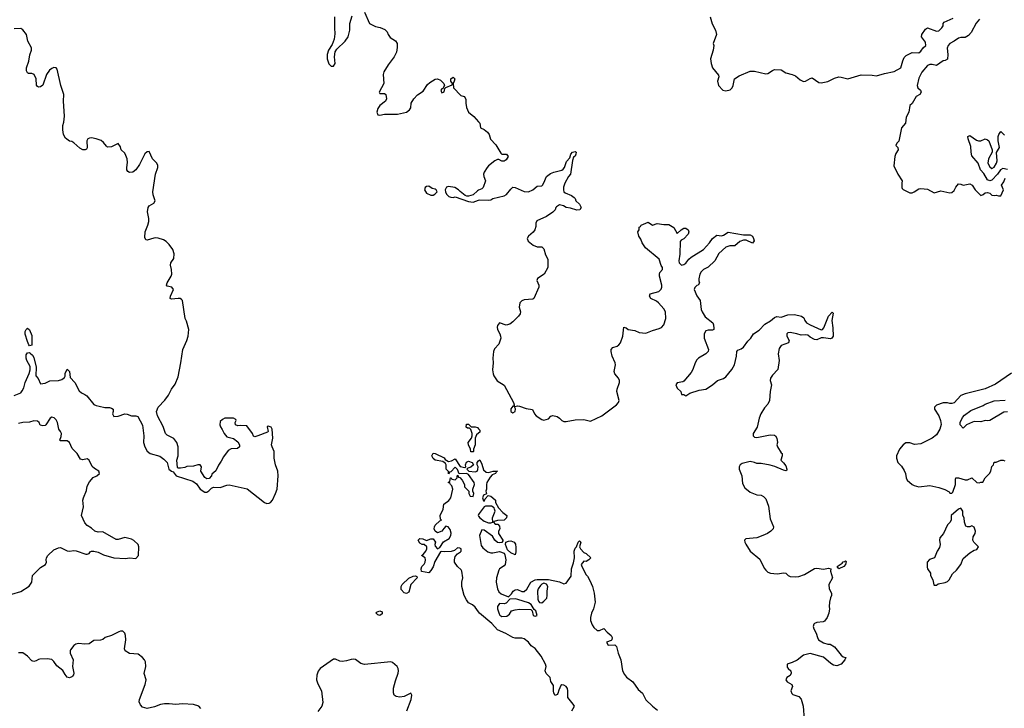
# Model space of a CAD drawing. Header units: inches. Extents: x 2396598 to 2566999, y 262085 to 451979.
# Tile 130 of 256: x 2425861 to 2434742, y 382112 to 388324. Entities that reach past the tile are written whole.
import ezdxf

# ---------------------------------------------------------------- set-up
doc = ezdxf.new("R2010")
doc.units = ezdxf.units.IN
doc.header["$MEASUREMENT"] = 0
doc.layers.add('C4328', color=7, linetype='Continuous')
doc.layers.add('C4338', color=7, linetype='Continuous')

msp = doc.modelspace()

# ---------------------------------------------------------------- linework, layer by layer
at = {"layer": 'C4328', "color": 5}
for points, elevation in [([(2428972.2, 388392.2), (2429017.3, 388290), (2429070, 388264), (2429113.2, 388253.2), (2429155.5, 388235.5), (2429175.1, 388215.1), (2429184.4, 388190), (2429202.4, 388162.4), (2429252.2, 388132.2), (2429264.9, 388110), (2429267.1, 388072.9), (2429261, 388030), (2429239.1, 387990), (2429183.8, 387916.2), (2429146.6, 387853.4), (2429139.5, 387830), (2429144.2, 387750), (2429102.8, 387670), (2429110, 387658), (2429150, 387657.3), (2429164.7, 387650), (2429170.4, 387610), (2429160.5, 387590), (2429109, 387551), (2429090, 387522.7), (2429081.6, 387490), (2429090, 387466.8), (2429110, 387462), (2429150, 387470.6), (2429190, 387473), (2429270, 387470.7), (2429350, 387490.7), (2429377.2, 387510), (2429389, 387530), (2429393.2, 387570), (2429417.2, 387610), (2429450, 387646.8), (2429500.1, 387679.9), (2429539.3, 387740.7), (2429560.9, 387759.1), (2429610, 387786.8), (2429629.3, 387790.7), (2429657.5, 387777.5), (2429686, 387750), (2429694, 387730), (2429676.9, 387703.1), (2429670, 387702), (2429661, 387690), (2429664.7, 387670), (2429670, 387664.7), (2429690, 387674), (2429696.4, 387703.6), (2429706, 387714), (2429762, 387738), (2429766, 387750), (2429748.7, 387768.7), (2429749.5, 387790.5), (2429770, 387804.7), (2429784.7, 387790), (2429781, 387770), (2429770.8, 387750), (2429774.8, 387710), (2429840.5, 387640.5), (2429870.6, 387630.6), (2429879.9, 387619.9), (2429885.2, 387605.2), (2429884.4, 387570), (2429892, 387532), (2429910.4, 387490.4), (2429957.3, 387450), (2430000, 387402.9)], 60), ([(2428702, 388350), (2428699.5, 388250), (2428702.9, 388197.1), (2428696.4, 388150), (2428680.9, 388099.1), (2428644.9, 388050), (2428634, 388010), (2428635.5, 387970), (2428650, 387926), (2428670, 387904.7), (2428690, 387904.7), (2428706, 387930), (2428699.5, 387990), (2428705.4, 388034.6), (2428720.7, 388059.3), (2428797, 388130), (2428823.7, 388170), (2428839.5, 388230), (2428838.4, 388290), (2428860.8, 388359.2)], 60), ([(2425810, 384933.4), (2425870, 384959.1), (2425884.4, 384975.6), (2425898.2, 385001.8), (2425911.2, 385050), (2425947.2, 385132.8), (2425955.8, 385164.2), (2425955.1, 385195.1), (2425925.7, 385250), (2425920.4, 385270), (2425920.1, 385299.9), (2425930, 385318), (2425950, 385321.3), (2425956.9, 385316.9), (2425978, 385298), (2425990, 385278), (2426008.7, 385190), (2426007.7, 385110), (2426027.1, 385087.1), (2426050, 385038), (2426090, 385045.7), (2426134.3, 385065.7), (2426210, 385068), (2426240.9, 385079.1), (2426264.9, 385095.1), (2426271.8, 385108.2), (2426270, 385131.3), (2426290, 385172.7), (2426310, 385151), (2426317.6, 385097.6), (2426359.3, 385050), (2426397.2, 384977.2), (2426417.7, 384957.7), (2426450, 384944.4), (2426468, 384930), (2426530, 384854), (2426550, 384842.8), (2426576.8, 384836.8), (2426630, 384826), (2426670, 384825.5), (2426690, 384819.1), (2426702.8, 384810), (2426704.9, 384790), (2426698.8, 384770), (2426710, 384746), (2426750, 384746.4), (2426810, 384767.3), (2426830, 384766), (2426870, 384751.3), (2426910, 384752), (2426926, 384746), (2426967.7, 384667.7), (2426980.4, 384570), (2426977.1, 384510), (2426990.5, 384470), (2427010.4, 384430.4), (2427038, 384410), (2427125.3, 384385.3), (2427159.9, 384359.9), (2427190.8, 384330), (2427206, 384270), (2427230, 384251.3), (2427246, 384246), (2427271.3, 384210), (2427422, 384162), (2427455.8, 384135.8), (2427490, 384088.2), (2427530, 384062), (2427550, 384060.7), (2427567.2, 384072.8), (2427590, 384098.8), (2427610, 384108), (2427670, 384103.1), (2427730, 384125.5), (2427750, 384127.7), (2427913, 384093), (2428070, 383968), (2428090, 383960.5), (2428110, 383962), (2428124, 383970), (2428140.9, 383990), (2428169.6, 384050.4), (2428182.9, 384090), (2428192.6, 384210), (2428188.3, 384250), (2428167.2, 384307.2), (2428156, 384370), (2428155.4, 384430), (2428136.9, 384470), (2428133.6, 384490), (2428143.7, 384550), (2428137.2, 384630), (2428130, 384648), (2428102, 384658), (2428094, 384650), (2428102, 384610), (2428095.3, 384604.7), (2428008.7, 384568.7), (2427982, 384562), (2427970, 384566), (2427962, 384590), (2427910, 384659), (2427850, 384662.7), (2427830, 384659), (2427808.9, 384668.9), (2427806, 384690), (2427812.7, 384707.3), (2427810, 384718), (2427790, 384728), (2427710, 384728), (2427690, 384718), (2427670, 384698), (2427666.8, 384670), (2427671.3, 384650), (2427688, 384628), (2427704, 384590), (2427730, 384562), (2427790, 384544.7), (2427830, 384516), (2427842.8, 384490), (2427842.8, 384470), (2427824.9, 384455.1), (2427767.7, 384452.3), (2427742, 384438), (2427698, 384382), (2427678, 384342), (2427653.4, 384306.6), (2427630, 384254), (2427595.3, 384224.7), (2427590.8, 384210), (2427570, 384185.2), (2427550, 384182.7), (2427530, 384194), (2427494, 384250), (2427502, 384290), (2427490, 384308), (2427468.4, 384308.4), (2427430, 384297.2), (2427370, 384293.2), (2427350, 384285.2), (2427310, 384279), (2427290, 384278), (2427284, 384284), (2427277.2, 384350), (2427289.3, 384390), (2427289.4, 384470), (2427278, 384510), (2427250, 384546), (2427190, 384577.2), (2427177.2, 384590), (2427154.2, 384654.2), (2427104, 384750), (2427095.3, 384790), (2427108.7, 384830), (2427169.1, 384890.9), (2427202, 384938), (2427229, 384990), (2427263.2, 385036.8), (2427290, 385102), (2427315.1, 385230), (2427332.1, 385347.9), (2427369.4, 385430.6), (2427379.3, 385470), (2427386, 385530), (2427364.8, 385604.8), (2427353.2, 385630), (2427329.4, 385790), (2427321.5, 385801.5), (2427307.8, 385807.8), (2427290, 385809.7), (2427230, 385802), (2427217, 385810), (2427220.4, 385830), (2427247.6, 385890), (2427233.2, 385910), (2427190, 385921.2), (2427184.5, 385930), (2427191.8, 385950), (2427228.4, 386010), (2427232.3, 386030), (2427231.2, 386070), (2427220.5, 386110), (2427222.9, 386130), (2427251.1, 386170), (2427253.1, 386213.1), (2427242.9, 386250), (2427210, 386296.2), (2427183.1, 386323.1), (2427158.8, 386338.8), (2427110, 386353.6), (2427090, 386355.1), (2427070, 386353.3), (2427010, 386334.5), (2426999.3, 386339.3), (2426990, 386358), (2426992.8, 386410), (2427018, 386470), (2427025.1, 386505.1), (2427026.6, 386530), (2427014.3, 386590), (2427018.9, 386630), (2427030, 386644.4), (2427072.3, 386670), (2427082.9, 386690), (2427063.7, 386743.7), (2427061.1, 386770), (2427086.6, 386930), (2427106.3, 386990), (2427106.3, 387010), (2427097.6, 387030), (2427059.7, 387070), (2427030, 387134), (2427010, 387132.7), (2426990, 387112.7), (2426942.2, 387017.8), (2426908.5, 386970), (2426880.7, 386950), (2426850, 386946.3), (2426836, 386956), (2426828.7, 386968.7), (2426827.6, 386990), (2426834.8, 387034.8), (2426830, 387069), (2426819.3, 387099.3), (2426810, 387119.3), (2426777.2, 387150), (2426770, 387178), (2426750, 387208), (2426690, 387177.2), (2426654, 387174), (2426642.7, 387182.7), (2426617.5, 387217.5), (2426595.6, 387235.6), (2426550.8, 387250.8), (2426510, 387258.5), (2426490, 387256.9), (2426476.3, 387250), (2426466.3, 387230), (2426470, 387168.7), (2426463, 387157), (2426450.6, 387149.4), (2426430, 387149.3), (2426404.7, 387164.7), (2426350, 387213.2), (2426330, 387225.2), (2426309.2, 387229.2), (2426275.5, 387255.5), (2426256, 387290), (2426248.7, 387331.3), (2426248.7, 387368.7), (2426260.2, 387399.8), (2426265.4, 387454.6), (2426255.8, 387590), (2426258.7, 387650), (2426232, 387730), (2426198.3, 387878.3), (2426190, 387889.3), (2426170, 387892), (2426150, 387884.5), (2426130.7, 387870), (2426101.6, 387830), (2426070, 387733.2), (2426050, 387718), (2426030, 387715.1), (2426021, 387721), (2426013.8, 387733.8), (2426009.7, 387790), (2425991.6, 387830), (2425970, 387838.4), (2425940.1, 387840.1), (2425930, 387845.2), (2425922.3, 387862.3), (2425922, 387890), (2425943.8, 387950), (2425953.9, 388006.1), (2425968.2, 388050), (2425968, 388070), (2425933.6, 388130), (2425921.6, 388190), (2425890, 388232), (2425870, 388243.7), (2425810, 388242)], 60), ([(2430000, 386785.7), (2429990, 386781.2), (2429950, 386744), (2429910, 386733.2), (2429893.6, 386733.6), (2429879, 386739), (2429833.2, 386773.2), (2429818, 386790), (2429786, 386810), (2429730, 386819), (2429710, 386814), (2429698, 386790), (2429702, 386770), (2429712, 386750), (2429732, 386730), (2429750, 386722.8), (2429770, 386721), (2429790, 386726), (2429910, 386682.8), (2429950, 386677.3), (2430000, 386695.2)], 60), ([(2425790, 383141.3), (2425870, 383165.7), (2425945.4, 383214.6), (2425971.8, 383250), (2425977.6, 383310), (2426050, 383383.1), (2426095.1, 383410), (2426102.7, 383430), (2426099, 383450), (2426102, 383470), (2426114, 383490), (2426170, 383540.5), (2426210, 383559.1), (2426230, 383562.8), (2426290, 383533), (2426308.8, 383528.8), (2426350, 383535.8), (2426370, 383534), (2426457.6, 383502.4), (2426470, 383502), (2426488.7, 383510), (2426497.2, 383522.8), (2426509.4, 383530.6), (2426530, 383530.5), (2426570, 383519.3), (2426617.7, 383497.7), (2426710, 383470.4), (2426815.8, 383464.2), (2426850, 383470.6), (2426910, 383464.9), (2426934, 383490), (2426936.3, 383570), (2426929.4, 383590), (2426890, 383627.3), (2426870, 383637.6), (2426810, 383651.8), (2426750, 383636), (2426730, 383636), (2426610, 383703.7), (2426570, 383702), (2426539, 383710), (2426510, 383738), (2426470, 383760.9), (2426450, 383785.2), (2426417, 383850), (2426435.1, 383930), (2426431.8, 383990), (2426437.6, 384010), (2426462.5, 384077.5), (2426470, 384116), (2426490, 384156.3), (2426524.9, 384195.1), (2426555.3, 384210), (2426582, 384230), (2426575.3, 384250), (2426534.7, 384274.7), (2426513.3, 384293.3), (2426488.7, 384350), (2426470, 384361.2), (2426430, 384352.3), (2426410, 384359.3), (2426380.5, 384410), (2426334.8, 384454.8), (2426310, 384509.2), (2426290, 384526), (2426224.7, 384524.7), (2426222, 384530), (2426236.5, 384563.5), (2426237.2, 384590), (2426229.5, 384609.5), (2426213.2, 384630), (2426202, 384690), (2426190, 384713.2), (2426172.9, 384732.9), (2426150, 384738), (2426136, 384730), (2426097.3, 384670), (2426090, 384663.7), (2426070, 384659.3), (2426046, 384666), (2426035.3, 384690), (2426023.1, 384703.1), (2425990, 384705.2), (2425950, 384694.5), (2425890, 384691.3), (2425850, 384680.5)], 60), ([(2430000, 384593.4), (2429982, 384578), (2429970.7, 384550), (2429970.7, 384489.3), (2429954, 384450), (2429954, 384430), (2429950, 384426), (2429930, 384426), (2429928, 384450), (2429908, 384490), (2429906, 384510), (2429935.3, 384550), (2429942, 384570), (2429942, 384590), (2429930, 384626), (2429918, 384638), (2429900.4, 384640.4), (2429888.4, 384648.4), (2429890, 384674), (2429910, 384674), (2429932.7, 384652.7), (2429968.4, 384651.6), (2429990, 384646), (2430000, 384634)], 40), ([(2430000, 382983.2), (2429970, 383024.5), (2429945.6, 383045.6), (2429910, 383063.7), (2429890, 383089.3), (2429869.6, 383130), (2429847.8, 383210), (2429849.7, 383250), (2429858, 383290), (2429849.6, 383349.6), (2429842, 383362), (2429809.6, 383390), (2429783.7, 383430), (2429782.7, 383450), (2429790, 383482), (2429810, 383506), (2429837.2, 383522.8), (2429842, 383530), (2429842, 383550), (2429830, 383557.2), (2429810, 383559.3), (2429783.4, 383536.6), (2429752.5, 383527.5), (2429690, 383522.9), (2429670, 383526.6), (2429657.3, 383522.7), (2429604.2, 383435.8), (2429590, 383389), (2429570, 383355.3), (2429550, 383335.3), (2429485.6, 383345.6), (2429482.4, 383370), (2429488.4, 383391.6), (2429510, 383411.3), (2429519.3, 383430), (2429521.2, 383450), (2429518, 383470), (2429486, 383490), (2429500.4, 383499.6), (2429524, 383530), (2429533.2, 383550), (2429534, 383570), (2429510, 383589), (2429490, 383589), (2429470, 383602), (2429455.3, 383630), (2429470, 383644.7), (2429498, 383642), (2429530, 383624.7), (2429570, 383641), (2429590, 383642), (2429611.3, 383610), (2429604.7, 383590), (2429610, 383574), (2429630, 383552), (2429650, 383562), (2429684.8, 383615.2), (2429735.6, 383644.4), (2429749.6, 383670), (2429752, 383692), (2429745.2, 383725.2), (2429726, 383750), (2429706, 383754), (2429686, 383734), (2429670, 383709.2), (2429630, 383695.3), (2429608.9, 383708.9), (2429599, 383730), (2429601.2, 383750), (2429610, 383764.7), (2429650, 383802), (2429666, 383810), (2429658, 383818), (2429653.2, 383850), (2429679.3, 383910), (2429687.8, 383952.2), (2429732.3, 383987.7), (2429749.2, 384010), (2429769, 384090), (2429759, 384119), (2429746, 384130), (2429742, 384142), (2429726, 384150), (2429742, 384158), (2429747.3, 384192.7), (2429752.7, 384192.7), (2429758, 384178), (2429790, 384174), (2429806, 384190), (2429806, 384210), (2429814, 384214), (2429818, 384198), (2429830, 384194), (2429851, 384170), (2429872, 384130), (2429874, 384110), (2429912, 384070), (2429912, 384050), (2429925.4, 384025.4), (2429950, 384022), (2429958, 384050), (2429948, 384070), (2429948.7, 384090), (2429964, 384130), (2429959, 384150), (2429910, 384222), (2429890, 384229.2), (2429826, 384226), (2429810, 384266), (2429790, 384286), (2429750, 384246), (2429738, 384242), (2429730, 384226), (2429727.3, 384247.3), (2429708.7, 384270), (2429708.4, 384308.4), (2429700.4, 384320.4), (2429679, 384339), (2429610, 384349.2), (2429590, 384366), (2429579, 384390), (2429590, 384414), (2429610, 384412), (2429690.7, 384370.7), (2429698, 384358), (2429730, 384338), (2429756.4, 384343.6), (2429790, 384362), (2429832.7, 384292.7), (2429876.4, 384283.6), (2429886, 384290), (2429882, 384310), (2429890, 384331.3), (2429910, 384341), (2429942, 384330), (2429954, 384310), (2429930, 384288), (2429902, 384278), (2429894, 384270), (2429912.7, 384252.7), (2429970, 384246), (2429988.4, 384251.6), (2429994.6, 384265.4), (2429995.3, 384290), (2429986, 384310), (2429986, 384330), (2430000, 384344)], 40), ([(2430000, 383859.6), (2429996.3, 383850), (2430000, 383844.8)], 40), ([(2427495.4, 382110), (2427477.6, 382130), (2427430, 382147.1), (2427330, 382153.6), (2427270, 382147), (2427210, 382153.6), (2427168.4, 382151.6), (2427130, 382146.6), (2427075.6, 382124.4), (2427010, 382109.6), (2426970, 382123.7), (2426950, 382142.7), (2426938.4, 382170), (2426941.6, 382190), (2426994.1, 382325.9), (2427000.7, 382370), (2426984.7, 382424.7), (2426999, 382490), (2426996.5, 382530), (2426986.8, 382550), (2426969.4, 382569.4), (2426930, 382599.8), (2426850, 382607.3), (2426812.6, 382630), (2426805.3, 382650), (2426817.4, 382730), (2426816.2, 382770), (2426810, 382791.3), (2426790, 382808.2), (2426770, 382808.3), (2426756.7, 382803.3), (2426690.2, 382769.8), (2426630.7, 382750), (2426610, 382734), (2426590, 382727), (2426530, 382722.7), (2426486.7, 382693.3), (2426449.7, 382689.7), (2426390, 382697.6), (2426368.4, 382691.6), (2426350, 382679.3), (2426319.9, 382640.1), (2426314.9, 382630), (2426314.9, 382610), (2426342.4, 382550), (2426336, 382490), (2426350.3, 382429.7), (2426347, 382413), (2426338, 382402), (2426330, 382394.5), (2426310, 382387.6), (2426290, 382394), (2426270, 382417), (2426250, 382454), (2426195.6, 382495.6), (2426170, 382535.1), (2426150, 382553.6), (2426110, 382558.7), (2426043.4, 382556.6), (2426030, 382553.2), (2426010, 382539.3), (2425990, 382535.1), (2425970, 382539.3), (2425930, 382582), (2425890, 382611.8), (2425850, 382612.3)], 60), ([(2429354, 382090), (2429391.8, 382190), (2429399, 382230), (2429390, 382248), (2429330, 382219.5), (2429290, 382211.8), (2429257.6, 382217.6), (2429239.3, 382230), (2429231.8, 382251.8), (2429233.6, 382293.6), (2429250, 382361), (2429275.6, 382430), (2429277.6, 382450), (2429276.2, 382470), (2429265.2, 382490), (2429224.4, 382524.4), (2429210, 382531.3), (2428970, 382508), (2428937.3, 382517.3), (2428890.9, 382550.9), (2428870, 382554.7), (2428850, 382553), (2428810, 382539.7), (2428770, 382535.1), (2428750, 382537.6), (2428710, 382554), (2428690, 382554.5), (2428570.6, 382470), (2428552.8, 382447.2), (2428542, 382410), (2428538.8, 382370), (2428550, 382332), (2428584.7, 382270), (2428594.9, 382165.1), (2428586.8, 382130), (2428550, 382084)], 60)]:
    msp.add_lwpolyline(points, dxfattribs=dict(at, elevation=elevation))
for points, elevation in [([(2429550, 386822), (2429530, 386819), (2429518, 386810), (2429511.3, 386790), (2429530, 386758), (2429570, 386741), (2429590, 386742), (2429606, 386750), (2429626, 386770), (2429618, 386790), (2429610, 386795.3), (2429580.4, 386800.4)], 60), ([(2425950, 385382.7), (2425943.7, 385390), (2425930, 385422), (2425911.8, 385488.2), (2425910, 385511), (2425918.4, 385530), (2425930, 385540.4), (2425950, 385525.5), (2425970, 385476), (2425970, 385389.3)], 60), ([(2429350, 383146.6), (2429330, 383152.3), (2429303.3, 383183.3), (2429301.3, 383210), (2429309.8, 383230.2), (2429370, 383286.8), (2429410, 383302.8), (2429430, 383306), (2429442, 383302), (2429446, 383290), (2429390, 383229), (2429370, 383159)], 40), ([(2429110, 382949.2), (2429090, 382955.3), (2429075.3, 382970), (2429080.2, 382979.8), (2429109.4, 382990.6), (2429130, 382982), (2429130, 382964)], 40)]:
    msp.add_lwpolyline(points, close=True, dxfattribs=dict(at, elevation=elevation))
at = {"layer": 'C4338', "color": 5}
for points, elevation in [([(2432090.4, 388350.4), (2432106, 388286), (2432136, 388230), (2432147.3, 388190), (2432117.3, 388110), (2432120.7, 388090), (2432117.3, 388050), (2432090.8, 387970), (2432097.3, 387930), (2432111, 387890), (2432163.5, 387823.5), (2432166.8, 387810), (2432156, 387770), (2432164.7, 387730), (2432202, 387690), (2432230, 387681), (2432270, 387691.3), (2432288.7, 387710), (2432297.2, 387730), (2432308, 387790), (2432350, 387818), (2432450, 387861), (2432490, 387858.8), (2432590, 387836), (2432610, 387838.8), (2432650, 387867.3), (2432670, 387874.8), (2432730, 387871.3), (2432770, 387844.7), (2432828.9, 387831.1), (2432858.5, 387818.5), (2432901.1, 387781.1), (2432930, 387767.3), (2432950, 387770.8), (2432990, 387794.8), (2433010, 387798.8), (2433070, 387758.8), (2433090, 387754), (2433150, 387767.7), (2433210, 387796.3), (2433250, 387807.3), (2433270, 387806.8), (2433330, 387791), (2433450, 387827.3), (2433550, 387824.9), (2433590, 387817.3), (2433660.1, 387839.9), (2433750, 387857.3), (2433809.3, 387890.7), (2433825.4, 387954.6), (2433837.5, 387982.5), (2433857.5, 388002.5), (2433910, 388028), (2433970, 388024.2), (2433990, 388039.1), (2434009.6, 388070.4), (2434034.5, 388090), (2434030, 388122), (2433996.2, 388170), (2433999.5, 388190), (2434030, 388238), (2434050, 388251.3), (2434130, 388220.7), (2434150, 388224), (2434178, 388250), (2434189.2, 388270), (2434189.2, 388290.8), (2434199, 388301), (2434281.5, 388338.5)], 80), ([(2434518, 388330), (2434487.3, 388292.7), (2434442.8, 388210), (2434418.8, 388181.2), (2434390, 388163.7), (2434350, 388165.1), (2434330, 388158.9), (2434290, 388129.6), (2434250.7, 388110), (2434236.3, 388090), (2434228.1, 388068.1), (2434234, 388010), (2434230, 387969), (2434210, 387957.2), (2434190, 387953.2), (2434130, 387912.3), (2434090, 387920.5), (2434070, 387918.9), (2434050, 387909.7), (2433999.5, 387850), (2433970, 387796), (2433954.9, 387730), (2433962.8, 387710), (2433986.8, 387690), (2433992.7, 387670), (2433978.8, 387650), (2433947.6, 387632.4), (2433910.4, 387569.6), (2433891, 387550), (2433882, 387490), (2433855.9, 387444.1), (2433851.3, 387390), (2433816, 387350), (2433790.6, 387229.4), (2433772, 387210), (2433764.7, 387190), (2433782, 387170), (2433786, 387150), (2433763.4, 387116.6), (2433754, 387090), (2433746.4, 387006.4), (2433782, 386930), (2433822, 386870), (2433818, 386850), (2433818, 386810), (2433822, 386802), (2433830, 386792), (2433890, 386762.8), (2433910, 386762.8), (2433930, 386771), (2433970, 386798.8), (2433990, 386802.8), (2434050, 386796), (2434110, 386762), (2434170, 386781), (2434250, 386761), (2434270, 386766), (2434290, 386784.7), (2434305.1, 386814.9), (2434330, 386844.7), (2434350, 386841), (2434370, 386830.8), (2434430, 386842.8), (2434452.7, 386832.7), (2434480.7, 386790), (2434530, 386738), (2434550, 386746), (2434570, 386761), (2434590, 386766), (2434610, 386758), (2434630, 386742), (2434650, 386738), (2434670, 386742), (2434690, 386734), (2434710, 386734), (2434735.3, 386790), (2434715.3, 386830), (2434737.2, 386862.8), (2434750, 386896)], 80), ([(2430000, 387402.9), (2430010.9, 387390.9), (2430016, 387350), (2430050, 387333.4), (2430080.5, 387310), (2430094.9, 387290), (2430107.7, 387247.7), (2430154.5, 387194.5), (2430199.9, 387119.9), (2430210, 387110.7), (2430251.3, 387110), (2430266.8, 387090), (2430250, 387061.2), (2430230, 387046.6), (2430210, 387049.4), (2430182, 387062), (2430170, 387062.7), (2430147.7, 387052.3), (2430090, 387006), (2430076.3, 386990), (2430050.8, 386950), (2430044, 386930), (2430046, 386910), (2430061, 386870), (2430041, 386810), (2430030, 386799), (2430000, 386785.7)], 60), ([(2434772.3, 386972.3), (2434730, 386982), (2434708.9, 386971.1), (2434681.6, 386930), (2434630, 386875.6), (2434610, 386871.5), (2434590, 386878.4), (2434556.1, 386936.1), (2434528.7, 386968.7), (2434506.2, 387030), (2434450, 387097), (2434442.2, 387130), (2434439.4, 387179.4), (2434416.4, 387250), (2434414, 387270), (2434430, 387279.6), (2434490, 387236.9), (2434510, 387231.7), (2434530, 387230.4), (2434570, 387250.6), (2434590, 387241), (2434601, 387230), (2434631.3, 387150), (2434632, 387130), (2434600.5, 387070), (2434594.8, 387030), (2434610, 386998), (2434630, 386982.8), (2434650, 386994.8), (2434672, 387030), (2434676.2, 387050), (2434672.9, 387127.1), (2434698, 387170), (2434687, 387230), (2434687, 387270), (2434693.2, 387290), (2434710, 387314.8), (2434744, 387284)], 80), ([(2430000, 386695.2), (2430010, 386698.8), (2430085.2, 386694.8), (2430110, 386698.8), (2430129.5, 386710.5), (2430230, 386735.3), (2430251.8, 386748.2), (2430290, 386796), (2430310, 386812), (2430330, 386811), (2430410, 386774.8), (2430450, 386771), (2430488.7, 386790), (2430530, 386822), (2430570, 386826), (2430575.3, 386830), (2430590, 386852), (2430614, 386910), (2430650, 386937.3), (2430678, 386950), (2430750, 386966.4), (2430764.4, 386975.6), (2430775.6, 386990), (2430793.8, 387046.2), (2430823.2, 387076.8), (2430832.7, 387110), (2430846.6, 387130), (2430870, 387135.5), (2430878.8, 387130), (2430877.1, 387110), (2430870, 387094), (2430856.3, 387083.7), (2430846.4, 387053.6), (2430830.4, 386930), (2430810, 386909.3), (2430777.1, 386850), (2430766.6, 386813.4), (2430765.5, 386790), (2430770.5, 386770.5), (2430781.7, 386761.7), (2430838, 386738), (2430861.1, 386721.1), (2430870.8, 386710), (2430876, 386690), (2430910, 386658.8), (2430926, 386630), (2430912, 386610), (2430886.3, 386606.3), (2430830, 386624), (2430790, 386628.7), (2430764.7, 386644.7), (2430730, 386653.2), (2430702.5, 386637.5), (2430696, 386630), (2430690, 386608.7), (2430670, 386589), (2430611.3, 386550), (2430524.7, 386510), (2430516, 386490), (2430517.3, 386457.3), (2430507.7, 386430), (2430492.2, 386407.8), (2430451, 386370), (2430438, 386350), (2430446.8, 386326.8), (2430491.3, 386290), (2430530, 386274.8), (2430570, 386274), (2430590, 386256), (2430602.8, 386202.8), (2430624.5, 386164.5), (2430624.7, 386090), (2430592.1, 386027.9), (2430530.6, 385989.4), (2430526, 385970), (2430543.8, 385930), (2430544.4, 385910), (2430498, 385810), (2430490, 385802), (2430410, 385796), (2430390, 385789.2), (2430370.8, 385770), (2430364.9, 385730), (2430377.1, 385690), (2430374, 385670), (2430360.5, 385650), (2430310, 385597.2), (2430282.5, 385577.5), (2430250, 385569.3), (2430190, 385588.7), (2430170, 385566), (2430166.8, 385550), (2430170.7, 385530), (2430193, 385490), (2430199.3, 385470), (2430199.5, 385450), (2430183, 385397), (2430145.1, 385354.9), (2430134.4, 385330), (2430127.4, 385270), (2430132.2, 385230), (2430126.9, 385166.9), (2430130.4, 385130), (2430137.1, 385110), (2430167.7, 385067.7), (2430230, 385028), (2430314.8, 384870), (2430322, 384850), (2430319.6, 384840.4), (2430310, 384838), (2430290, 384814), (2430291.3, 384790), (2430310, 384778.8), (2430328.7, 384790), (2430334, 384814), (2430322, 384838), (2430330, 384834), (2430350, 384841), (2430370, 384838.8), (2430430, 384818), (2430486.8, 384806.8), (2430504, 384770), (2430521, 384750), (2430570, 384717.3), (2430590, 384710.6), (2430630, 384722.8), (2430652.9, 384747.1), (2430670, 384753.4), (2430710, 384743.8), (2430730.7, 384730), (2430750, 384707.7), (2430770, 384699.5), (2430790, 384699), (2430870, 384713.5), (2430950, 384717.8), (2431010, 384701.3), (2431111.2, 384750), (2431244.2, 384850), (2431263.6, 384870), (2431268, 384890), (2431246.8, 384970), (2431249, 384991), (2431271, 385050), (2431272.3, 385070), (2431262.6, 385090), (2431229.7, 385130), (2431224.4, 385150), (2431234, 385210), (2431232, 385230), (2431204, 385290), (2431195.6, 385330), (2431196, 385350), (2431211.9, 385368.1), (2431250, 385380.5), (2431265.2, 385390), (2431279.3, 385410), (2431300.9, 385470), (2431310, 385551), (2431330, 385544.7), (2431347.9, 385527.9), (2431410, 385521.6), (2431450, 385503.8), (2431510, 385496.4), (2431570, 385521.3), (2431630, 385537.6), (2431650, 385548.4), (2431669.7, 385570.3), (2431689.6, 385630), (2431687.3, 385687.3), (2431670, 385717.2), (2431622.7, 385770), (2431604.4, 385784.4), (2431555.1, 385810), (2431540.9, 385830), (2431549, 385850), (2431626.9, 385873.1), (2431648, 385892), (2431654, 385910), (2431653.3, 385930), (2431633, 386010), (2431631.8, 386030), (2431636.2, 386043.8), (2431659.3, 386070), (2431659.3, 386090), (2431647.8, 386107.8), (2431630, 386165.2), (2431506.6, 386266.6), (2431475.3, 386310), (2431463.2, 386343.2), (2431445.2, 386370), (2431435.3, 386410), (2431448, 386430), (2431450, 386454), (2431462, 386458), (2431466, 386470), (2431530, 386498), (2431570, 386471.3), (2431610, 386486), (2431670, 386477.3), (2431716.8, 386476.8), (2431761, 386450), (2431790, 386394), (2431826, 386430), (2431850, 386444.7), (2431870, 386444.7), (2431891.3, 386430), (2431896, 386410), (2431890.6, 386389.4), (2431850, 386348.7), (2431826, 386334), (2431816.9, 386323.1), (2431815.5, 386210), (2431807.7, 386150), (2431810.8, 386130), (2431830, 386110.8), (2431850, 386114.9), (2431870, 386128.5), (2431895.8, 386164.2), (2431917.5, 386182.5), (2432029.5, 386250), (2432082.9, 386310), (2432108.8, 386351.2), (2432150, 386381.6), (2432190, 386374), (2432210, 386380.7), (2432250, 386407.7), (2432390, 386384), (2432450, 386384.7), (2432471.3, 386371.3), (2432481, 386350), (2432484.7, 386330), (2432470.5, 386309.5), (2432414.8, 386334.8), (2432390, 386335.1), (2432357.6, 386322.4), (2432310, 386282.7), (2432265.6, 386285.6), (2432230, 386273.3), (2432166.4, 386213.6), (2432132.1, 386147.9), (2432070, 386090.9), (2432028.8, 386070), (2432007.7, 386050), (2431996, 386030), (2431986, 385986), (2431987.1, 385967.1), (2431994, 385950), (2431982, 385930), (2431970, 385926.6), (2431950.4, 385909.6), (2431945.5, 385890), (2431970, 385833.4), (2431998.4, 385790), (2432009, 385710), (2432017.4, 385690), (2432044.2, 385644.2), (2432112.4, 385590), (2432120.4, 385570), (2432122.8, 385537.2), (2432121, 385530), (2432110, 385522.7), (2432070, 385524.7), (2432050, 385517.6), (2432033.7, 385490), (2432035.3, 385450), (2432073.4, 385350), (2432070.7, 385330), (2432050.6, 385310), (2431984, 385270), (2431970, 385256), (2431952.7, 385230), (2431931.5, 385168.5), (2431917.7, 385142.3), (2431850, 385062), (2431842.8, 385057.2), (2431790, 385049.2), (2431778, 385030), (2431790, 385000.7), (2431824.7, 384970), (2431830, 384942), (2431850, 384942), (2431870, 384931.3), (2431906, 384954), (2431990, 384983), (2432050, 384990.7), (2432109.2, 385030), (2432155.3, 385070), (2432210, 385088.2), (2432230, 385103.8), (2432285.1, 385170), (2432309.5, 385210), (2432326.6, 385290), (2432329.4, 385330.6), (2432338, 385342), (2432370, 385354.4), (2432389.8, 385370.2), (2432430, 385424), (2432455.3, 385450), (2432479.3, 385490), (2432530, 385524.6), (2432582.1, 385577.9), (2432632.8, 385607.2), (2432670, 385638.7), (2432690, 385646.7), (2432730, 385640.4), (2432790, 385661.3), (2432850, 385663.7), (2432911.3, 385650), (2432934, 385634), (2432942, 385610), (2432957.3, 385590), (2432991, 385570), (2433090, 385525.5), (2433102, 385530), (2433115.6, 385544.4), (2433157, 385650), (2433190, 385684.7), (2433198, 385678), (2433185.5, 385610), (2433194.4, 385545.6), (2433197.3, 385470), (2433186, 385450), (2433175.1, 385444.9), (2433110, 385455.1), (2433090, 385453.3), (2433050, 385437.6), (2433030, 385439.7), (2432990, 385460.5), (2432970, 385476.9), (2432950, 385480.5), (2432910, 385478.4), (2432871.5, 385491.5), (2432810, 385502.7), (2432790, 385499), (2432781, 385490), (2432781, 385470), (2432801, 385430), (2432796, 385410), (2432730, 385384.5), (2432710, 385359.3), (2432702.6, 385310), (2432711.5, 385250), (2432699.1, 385170), (2432650, 385118), (2432632.7, 385090), (2432630.4, 385070), (2432642.4, 385030), (2432630.4, 384970), (2432624.9, 384890), (2432610, 384856), (2432578.6, 384821.5), (2432544.6, 384770), (2432530.3, 384730), (2432512.4, 384647.6), (2432478, 384590), (2432477.3, 384570), (2432490, 384559.1), (2432510, 384554.9), (2432630, 384578), (2432670, 384577.3), (2432677.3, 384570), (2432690.6, 384549.4), (2432696, 384510), (2432691.3, 384490), (2432696, 384470), (2432730, 384416), (2432738, 384410), (2432738, 384390), (2432726, 384350), (2432750, 384327.3), (2432770, 384298.8), (2432781, 384270), (2432779.8, 384260.2), (2432770, 384255.3), (2432750, 384259.5), (2432673.3, 384293.3), (2432630, 384306.6), (2432550, 384319.5), (2432510, 384319.3), (2432488, 384330), (2432450, 384338), (2432378.7, 384321.3), (2432360.7, 384310), (2432350.5, 384289.5), (2432350.6, 384269.4), (2432373.7, 384210), (2432380.7, 384140.7), (2432402.5, 384102.5), (2432450, 384061.3), (2432510, 384038.4), (2432550, 384035.5), (2432570, 384024), (2432590, 384001), (2432616.5, 383936.5), (2432630, 383822), (2432658.8, 383750), (2432656, 383730), (2432636, 383710), (2432606, 383690), (2432564.7, 383670), (2432510, 383649.5), (2432410, 383642), (2432398, 383630), (2432401, 383610), (2432410, 383592), (2432450.7, 383530.7), (2432536.8, 383456.8), (2432575.6, 383375.6), (2432590, 383357.3), (2432610, 383341.6), (2432632.1, 383332.1), (2432694, 383326), (2432754.4, 383334.4), (2432772, 383330), (2432791, 383311), (2432810, 383302), (2432858, 383298), (2432890, 383300.7), (2432940.5, 383319.5), (2433030, 383373.4), (2433050, 383377.1), (2433110, 383368.5), (2433155.9, 383375.9), (2433176, 383370), (2433174.8, 383350), (2433191.3, 383290), (2433158, 383230), (2433162.8, 383190), (2433182.8, 383150), (2433182.8, 383130), (2433174, 383110), (2433166, 383070), (2433162.8, 383030), (2433166.8, 383010), (2433160.5, 382970), (2433144.9, 382930), (2433120.5, 382899.5), (2433108, 382892), (2433050, 382885.1), (2433030, 382877), (2433023, 382870), (2433019.3, 382850), (2433023, 382830), (2433044.9, 382790), (2433056.3, 382750), (2433066.8, 382730), (2433110, 382702), (2433150, 382690.7), (2433172, 382690), (2433210, 382666), (2433270.6, 382590.6), (2433290, 382576), (2433312, 382570), (2433304.7, 382550), (2433270, 382509), (2433230, 382494), (2433202.5, 382502.5), (2433177.5, 382517.5), (2433112.5, 382572.5), (2432990, 382606.6), (2432931.3, 382590), (2432872.3, 382547.7), (2432830, 382526), (2432782, 382510), (2432783.5, 382483.5), (2432792, 382470), (2432818, 382450), (2432821, 382430), (2432810, 382409), (2432781, 382390), (2432771, 382370), (2432784.7, 382350), (2432825.4, 382325.4), (2432831.3, 382310), (2432818, 382270), (2432825.4, 382245.4), (2432836, 382236), (2432890, 382219.1), (2432910, 382194.8), (2432928.2, 382130), (2432935.5, 382010)], 60), ([(2434805.8, 385134.2), (2434663, 385037), (2434570, 384992.7), (2434390, 384949), (2434350, 384933.2), (2434290, 384868.7), (2434270, 384862), (2434250, 384862), (2434230, 384868.7), (2434190, 384868.7), (2434130, 384848), (2434112, 384830), (2434112, 384810), (2434150.7, 384750.7), (2434167.5, 384707.5), (2434173, 384673), (2434160.7, 384630), (2434130, 384579), (2434090.4, 384549.6), (2433990, 384497), (2433933.2, 384493.2), (2433890, 384508), (2433852.7, 384507.3), (2433830, 384488), (2433798, 384450), (2433771.1, 384388.9), (2433771, 384370), (2433781, 384330), (2433815.2, 384295.2), (2433838.5, 384258.5), (2433850.8, 384230), (2433856, 384190), (2433866, 384170), (2433911.3, 384130), (2433930, 384120.7), (2433970, 384110.7), (2434070, 384121), (2434150, 384102.8), (2434204.9, 384084.9), (2434243.6, 384063.6), (2434250, 384054), (2434270, 384054), (2434278, 384062), (2434302, 384130), (2434302, 384178), (2434306, 384190), (2434330, 384191), (2434390, 384172), (2434410, 384172), (2434450, 384192), (2434494, 384150), (2434515.3, 384144.7), (2434530, 384152), (2434547.3, 384152.7), (2434568, 384190), (2434609.1, 384230.9), (2434622, 384250), (2434630, 384294), (2434646, 384310), (2434650, 384332), (2434670, 384332), (2434710, 384351), (2434730.9, 384350.9), (2434745.4, 384345.4)], 80), ([(2434770, 384787.3), (2434737.1, 384782.9), (2434610, 384708.7), (2434590, 384704), (2434570, 384709.2), (2434530, 384697.2), (2434470, 384699), (2434454.6, 384694.6), (2434402, 384670), (2434370, 384638), (2434344, 384670), (2434345.2, 384690), (2434365.4, 384734.6), (2434382.9, 384757.1), (2434441.5, 384798.5), (2434550, 384842.8), (2434570, 384856), (2434650, 384886), (2434750, 384891)], 80), ([(2430000, 384634), (2430010, 384622), (2430010, 384602), (2430000, 384593.4)], 40), ([(2430000, 384344), (2430010, 384354), (2430030, 384314), (2430044, 384264), (2430070, 384242), (2430090, 384238), (2430131.3, 384251.3), (2430171, 384250), (2430158, 384242), (2430154, 384230), (2430122, 384218), (2430103.5, 384196.5), (2430076, 384150), (2430070.8, 384130), (2430070.8, 384089.2), (2430064.7, 384070), (2430072.7, 384047.3), (2430045.4, 384034.6), (2430034, 384010), (2430044.7, 383984.7), (2430050, 383982), (2430058, 384002), (2430087.3, 384032.7), (2430110, 384024.7), (2430130, 384011), (2430152, 383990), (2430152, 383970), (2430179.6, 383919.6), (2430218.8, 383878.8), (2430254, 383850), (2430251.3, 383830), (2430230, 383808.7), (2430170, 383806), (2430142, 383798), (2430134, 383790), (2430150, 383774), (2430172.7, 383772.7), (2430190, 383754), (2430191, 383730), (2430181, 383710), (2430178.8, 383690), (2430218, 383630), (2430218, 383622), (2430211.3, 383608.7), (2430190, 383604), (2430170, 383609.3), (2430147, 383630), (2430125.6, 383665.6), (2430050, 383719), (2430030, 383722), (2430008.2, 383670), (2430022, 383582), (2430039.3, 383559.3), (2430083.1, 383523.1), (2430110, 383515.5), (2430130, 383515.5), (2430190, 383526.8), (2430230.9, 383510.9), (2430238, 383498), (2430245.5, 383450), (2430240.5, 383410), (2430230, 383396), (2430190, 383369.3), (2430182, 383358), (2430160.3, 383290), (2430159.5, 383250), (2430170, 383191.3), (2430183.7, 383163.7), (2430205.3, 383145.3), (2430270, 383118), (2430296.6, 383143.4), (2430313.2, 383170), (2430330, 383180.5), (2430350, 383183), (2430390, 383164.7), (2430410, 383164.7), (2430434, 383186), (2430472.7, 383250), (2430509, 383270), (2430530, 383274.6), (2430630, 383274.7), (2430730, 383253.1), (2430770, 383234), (2430790, 383241), (2430834.6, 383305.4), (2430839, 383370), (2430857, 383423), (2430865.6, 383470), (2430862, 383530), (2430870, 383558), (2430882, 383570), (2430898, 383610), (2430910, 383622), (2430922, 383610), (2430910.8, 383570), (2430918.8, 383550), (2430950, 383518.8), (2430971.3, 383510), (2431011.3, 383470), (2430994, 383450), (2430970, 383435.3), (2430950, 383438), (2430926, 383410), (2430931.3, 383390), (2430970, 383316), (2430983, 383303), (2431003.8, 383263.8), (2431026.4, 383210), (2431043, 383150), (2431050.4, 383070), (2431037.6, 383010), (2431017.1, 382970), (2431008.7, 382930), (2431010, 382904.7), (2431025.5, 382865.5), (2431041.1, 382841.1), (2431070, 382814.8), (2431090, 382814.8), (2431130, 382830.7), (2431158.8, 382798.8), (2431196, 382770), (2431204.7, 382750), (2431202, 382730), (2431196, 382724), (2431154, 382710), (2431170, 382682), (2431230, 382686), (2431242.8, 382670), (2431259.3, 382610), (2431284.2, 382550), (2431297.6, 382450), (2431316.7, 382416.7), (2431334.2, 382394.2), (2431391.8, 382351.8), (2431440.3, 382280.3), (2431478.8, 382250), (2431509.1, 382189.1), (2431570, 382130.3), (2431614.4, 382094.4)], 40), ([(2430000, 383844.8), (2430010.6, 383830), (2430050, 383798.8), (2430090, 383786), (2430110, 383784.7), (2430128, 383792), (2430125.2, 383830), (2430149, 383890), (2430144, 383910), (2430140.4, 383920.4), (2430116.5, 383936.5), (2430063.5, 383936.5), (2430050.6, 383929.4), (2430004, 383870), (2430000, 383859.6)], 40), ([(2430841.2, 382090), (2430864, 382130), (2430854, 382150), (2430806.6, 382210), (2430806, 382270), (2430800.9, 382290), (2430789.5, 382309.5), (2430770, 382320.9), (2430750, 382324), (2430741.4, 382318.6), (2430723, 382277), (2430715.5, 382244.5), (2430710, 382235.3), (2430690, 382229), (2430679.3, 382250), (2430676, 382270), (2430676.4, 382316.4), (2430653.2, 382353.2), (2430646.6, 382390), (2430610, 382426.6), (2430599.5, 382450), (2430609.2, 382490), (2430602.7, 382510), (2430563.8, 382583.8), (2430510, 382651.8), (2430475.8, 382675.8), (2430449.3, 382710), (2430410, 382739.5), (2430390, 382744.2), (2430330, 382743.5), (2430310, 382749.7), (2430246.7, 382786.7), (2430170, 382821.1), (2430118.5, 382878.5), (2430009.6, 382970), (2430000, 382983.2)], 40)]:
    msp.add_lwpolyline(points, dxfattribs=dict(at, elevation=elevation))
for points, elevation in [([(2434350, 383918), (2434330, 383908), (2434262, 383850), (2434262, 383810), (2434251.6, 383788.4), (2434230, 383766), (2434194.8, 383690), (2434162, 383650), (2434156.3, 383630), (2434164, 383590), (2434158.5, 383561.5), (2434136, 383530), (2434111.3, 383470), (2434066.2, 383453.8), (2434045.5, 383430), (2434045.8, 383385.8), (2434050.6, 383370.6), (2434076, 383330), (2434076, 383310), (2434096, 383270), (2434106, 383226), (2434110, 383222), (2434130, 383222), (2434145.2, 383234.8), (2434210, 383246.8), (2434230, 383256), (2434244, 383270), (2434274, 383326), (2434310, 383358), (2434348.7, 383410), (2434370, 383462), (2434430, 383516), (2434470, 383538), (2434494.6, 383545.4), (2434508, 383570), (2434466, 383610), (2434458, 383630), (2434460.4, 383659.6), (2434478, 383690), (2434482, 383710), (2434470, 383746), (2434450, 383758), (2434430, 383748), (2434410, 383748), (2434396.4, 383756.4), (2434382, 383790), (2434379, 383830), (2434369, 383850), (2434368, 383890)], 80), ([(2430330, 383498), (2430290, 383514), (2430261.5, 383541.5), (2430242, 383590), (2430246, 383610), (2430270, 383621), (2430290, 383624), (2430320.7, 383610), (2430331.7, 383591.7), (2430336.4, 383563.6), (2430336.3, 383523.7)], 40), ([(2433250, 383369), (2433235.3, 383390), (2433279.6, 383420.4), (2433290, 383433.4), (2433304.7, 383435.3), (2433310, 383442), (2433316.9, 383436.9), (2433310.8, 383410), (2433296, 383390)], 60), ([(2430590, 383239.6), (2430570, 383232), (2430559.2, 383220.8), (2430538, 383190), (2430530.4, 383170), (2430535.2, 383095.2), (2430539.8, 383079.8), (2430550, 383066), (2430570, 383064.9), (2430590, 383077.1), (2430614.8, 383105.2), (2430619.7, 383130), (2430618.7, 383170), (2430624.2, 383210), (2430612.5, 383232.5)], 40), ([(2430330, 383099.3), (2430282.8, 383097.2), (2430250, 383061.2), (2430230, 383056), (2430190, 383059), (2430170.7, 383030), (2430170.7, 383009.3), (2430185.5, 382965.5), (2430192.7, 382952.7), (2430210, 382940.7), (2430256.2, 382943.8), (2430279.5, 382960.5), (2430298, 382990), (2430330, 383000.7), (2430370, 383006.8), (2430470, 383002), (2430482, 382990), (2430492, 382950), (2430510, 382942.8), (2430528, 382950), (2430522, 382970), (2430515.3, 382990), (2430502, 383002), (2430475.3, 383050), (2430450, 383064), (2430355.1, 383095.1)], 40)]:
    msp.add_lwpolyline(points, close=True, dxfattribs=dict(at, elevation=elevation))

doc.saveas('drawing.dxf')
